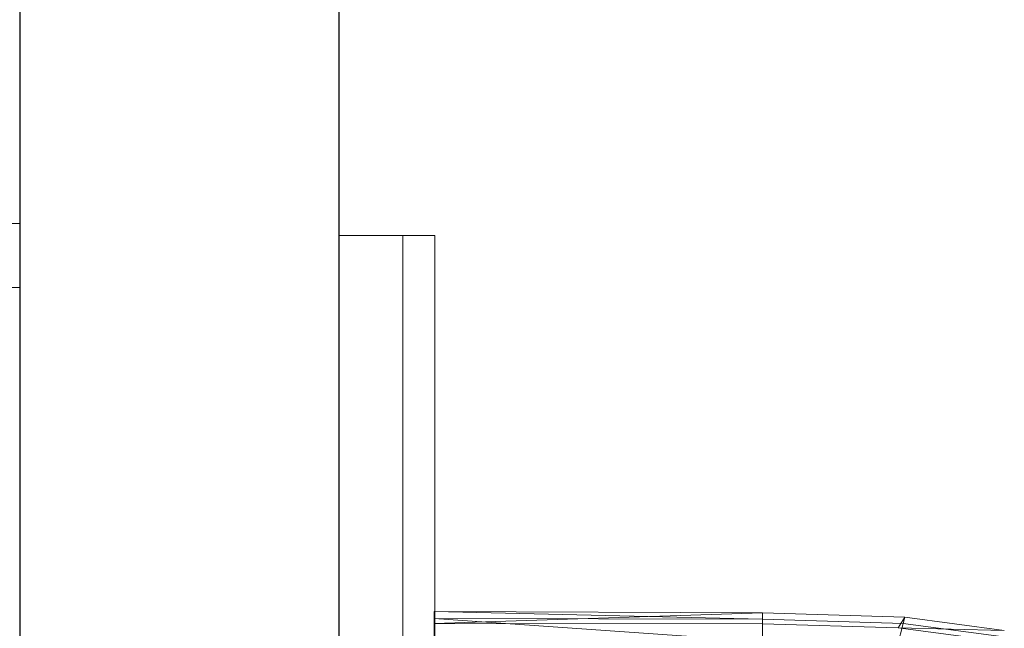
# Model space of a CAD drawing. Header units: metres. Extents: x 397.7 to 427.5, y 12.7 to 28.4.
# Tile 33 of 137: x 404.337 to 404.645, y 27.467 to 27.658. Entities that reach past the tile are written whole.
import ezdxf

# ---------------------------------------------------------------- set-up
doc = ezdxf.new("R2010")
doc.units = ezdxf.units.M
for name, color, linetype, lineweight in [('02_MOBILIARIO', 7, 'Continuous', 18), ('A-DETL-____-MBND', 7, 'Continuous', 18), ('A-GENM-____-OTLN', 7, 'Continuous', 18), ('A-WALL-____-MCUT', 7, 'Continuous', 25), ('A-WALL-____-OTLN', 7, 'Continuous', 25)]:
    doc.layers.add(name, color=color, linetype=linetype, lineweight=lineweight)

# ---------------------------------------------------------------- blocks, each defined once
blk = doc.blocks.new('Family - Taula 100X60_P3-156207-06_CLI_AIRE_P3')
at = {"layer": 'A-DETL-____-MBND', "color": 253, "true_color": 0xaaaaaa}
for p, q in [((0.62, 1), (0.62, 0.02)), ((0.62, 0.02), (0.62, 1)), ((0.62, 1), (0.62, 0)), ((0.62, 0), (0.62, 1)), ((0.62, 0), (0.62, 1)), ((0.62, 1), (0.62, 0)), ((0.62, 0), (0.62, 1)), ((0.62, 1), (0.62, 0)), ((0.02, 0.53), (0.62, 0.53)), ((0.62, 0.53), (0.02, 0.53)), ((0.04, 0.53), (0.62, 0.53)), ((0.62, 0.53), (0.04, 0.53)), ((0.62, 0.53), (0.62, 0.51)), ((0.62, 0.51), (0.62, 0.53)), ((0.62, 0.53), (0.62, 0.51)), ((0.62, 0.51), (0.62, 0.53)), ((0.62, 0.51), (0.02, 0.51)), ((0.02, 0.51), (0.62, 0.51)), ((0.62, 0.51), (0.04, 0.51)), ((0.04, 0.51), (0.62, 0.51))]:
    blk.add_line(p, q, dxfattribs=at)
blk = doc.blocks.new('Family - Rentamans P3-156316-06_CLI_AIRE_P3')
at = {"layer": 'A-DETL-____-MBND', "color": 253, "true_color": 0xaaaaaa}
for p, q in [((0, 0.36146), (0, 0.36526)), ((0, 0.36526), (0, 0.36308)), ((0.10273, 0.3648), (0, 0.36526)), ((0.10273, 0.36283), (0, 0.36526)), ((0.10273, 0.3648), (0, 0.36146)), ((0.14736, 0.36347), (0.10273, 0.3648)), ((0.10273, 0.36283), (0.10273, 0.3648)), ((0.10273, 0.36479), (0.10273, 0.36141)), ((0, 0.36308), (0, 0.35983)), ((0.10273, 0.36283), (0, 0.36308)), ((0, 0.36308), (0.10273, 0.35585)), ((0.10273, 0.36141), (0, 0.36146)), ((0, 0.36146), (0, 0.00406)), ((0.14679, 0.36152), (0.10273, 0.36283)), ((0.10273, 0.36283), (0.10273, 0.35585)), ((0.14525, 0.36016), (0.10273, 0.36141)), ((0.14508, 0.3546), (0.14679, 0.36152)), ((0.14525, 0.36016), (0.14736, 0.36347)), ((0.14679, 0.36152), (0.14736, 0.36347)), ((0.17751, 0.35738), (0.14679, 0.36152)), ((0.17848, 0.35928), (0.14736, 0.36347)), ((0.17596, 0.35605), (0.14525, 0.36016)), ((0.17848, 0.35928), (0.14525, 0.36016))]:
    blk.add_line(p, q, dxfattribs=at)
blk = doc.blocks.new('Family - LONDR55-XX_ZZ-ARQ-CAA-M3D-Londres55-156494-06_CLI_AIRE_P3')
at = {"layer": 'A-GENM-____-OTLN', "color": 253, "true_color": 0xaaaaaa}
for p, q in [((0.6, 0.03), (0, 0.03)), ((0.6, 0.03), (0, 0.03)), ((0.6, 0.01), (0.6, 0.03)), ((0.6, 0.01), (0.6, 0.03)), ((0.6, 0.01), (0, 0.01)), ((0, 0.01), (0.6, 0.01)), ((0, 0.01), (0.6, 0.01)), ((0, 0.01), (0.6, 0.01)), ((0.6, 0), (0.6, 0.01)), ((0.6, 0.01), (0.6, 0)), ((0, 0), (0.6, 0)), ((0.6, 0), (0, 0))]:
    blk.add_line(p, q, dxfattribs=at)
blk = doc.blocks.new('Family - Mirall P3-156495-06_CLI_AIRE_P3')
blk.add_blockref('Family - LONDR55-XX_ZZ-ARQ-CAA-M3D-Londres55-156494-06_CLI_AIRE_P3', (0, 0))
blk = doc.blocks.new('Family - Evans P3-156746-06_CLI_AIRE_P3')
at = {"layer": 'A-WALL-____-MCUT', "color": 253, "true_color": 0xaaaaaa}
for p, q in [((4.54879, 0.1), (-0.09777, 0.1)), ((0, 0), (4.54879, 0))]:
    blk.add_line(p, q, dxfattribs=at)
at = {"layer": 'A-WALL-____-OTLN', "color": 253, "true_color": 0xaaaaaa}
for p, q in [((4.54879, 0.1), (-0.09777, 0.1)), ((0, 0), (4.54879, 0))]:
    blk.add_line(p, q, dxfattribs=at)
at = {"layer": 'A-WALL-____-OTLN', "color": 253, "lineweight": 18, "true_color": 0xaaaaaa}
blk.add_line((0, 0), (4.54879, 0), dxfattribs=at)
blk = doc.blocks.new('LONDR55-XX_ZZ-ARQ-CAA-M3D-Londres55_ifc-1-06_CLI_AIRE_P3')
at = {"layer": '02_MOBILIARIO', "color": 253, "lineweight": 18, "true_color": 0xaaaaaa}
for name, p in [('Family - Taula 100X60_P3-156207-06_CLI_AIRE_P3', (403.71698, 27.06422)), ('Family - Rentamans P3-156316-06_CLI_AIRE_P3', (404.46677, 27.10751))]:
    blk.add_blockref(name, p, dxfattribs=at)
at = {"layer": 'A-GENM-____-OTLN', "color": 253, "lineweight": 18, "true_color": 0xaaaaaa, "rotation": 90}
blk.add_blockref('Family - Mirall P3-156495-06_CLI_AIRE_P3', (404.46698, 26.99052), dxfattribs=at)
at = {"layer": 'A-WALL-____-OTLN', "color": 253, "lineweight": 18, "true_color": 0xaaaaaa, "rotation": 90}
blk.add_blockref('Family - Evans P3-156746-06_CLI_AIRE_P3', (404.43698, 23.51946), dxfattribs=at)

msp = doc.modelspace()

# ---------------------------------------------------------------- block references
at = {"lineweight": 5}
msp.add_blockref('LONDR55-XX_ZZ-ARQ-CAA-M3D-Londres55_ifc-1-06_CLI_AIRE_P3', (0, 0), dxfattribs=at)

doc.saveas('drawing.dxf')
